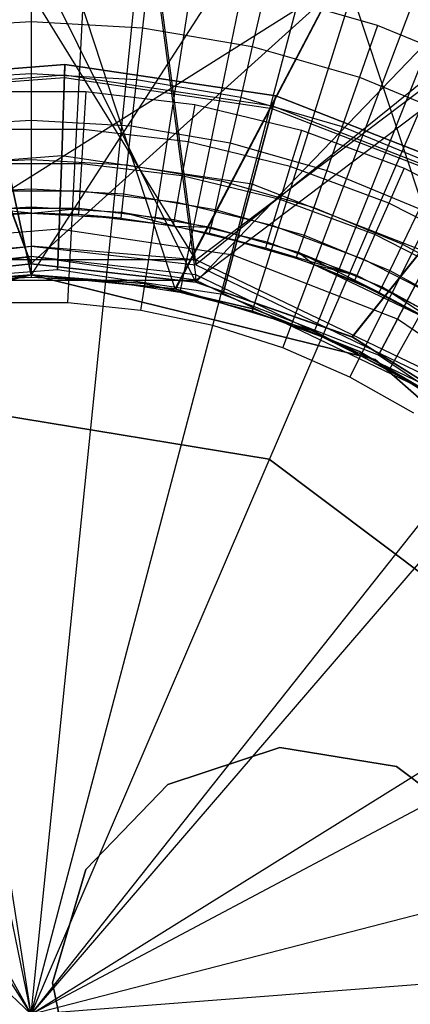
# Model space of a CAD drawing. Extents: x 0.1 to 16.1, y -7 to 7.
# Tile 68 of 108: x 8.075 to 8.234, y 0.004 to 0.403. Entities that reach past the tile are written whole.
import ezdxf

# ---------------------------------------------------------------- set-up
doc = ezdxf.new("R2010")
doc.units = 0
doc.header["$LTSCALE"] = 2.54
doc.layers.get('0').update_dxf_attribs({"color": 13, "linetype": 'CONTINUOUS'})

# ---------------------------------------------------------------- blocks, each defined once
blk = doc.blocks.new('DROPS_WOOD_C_PM_STL')
at = {"color": 0}
for p, q in [((8.14676, 0.3061, 29.36695), (7.83364, 0.81362, 29.37073)), ((8.14676, 0.3061, 29.36695), (7.83364, 0.81362, 29.37073)), ((8.08, 0.81156, 33.36694), (8.14676, 0.30404, 33.36723)), ((8.08, 0.81156, 33.36694), (8.14676, 0.30404, 33.36723)), ((8.08, 0.81156, 33.36694), (8.08, 0.31156, 33.36668)), ((8.08, 0.81156, 33.36694), (8.08, 0.31156, 33.36668)), ((8.14676, 0.3061, 29.36695), (8.81815, 0.81361, 29.40106)), ((8.14676, 0.3061, 29.36695), (8.81815, 0.81361, 29.40106)), ((8.77459, 0.81153, 33.4277), (8.14676, 0.30404, 33.36723)), ((8.77459, 0.81153, 33.4277), (8.14676, 0.30404, 33.36723)), ((8.08, 0.80744, 41.36693), (8.08, 0.30744, 41.36668)), ((8.26705, 0.24199, 41.36227), (8.08, 0.80744, 41.36693)), ((8.26705, 0.24199, 41.36227), (8.08, 0.80744, 41.36693)), ((8.14676, 0.29992, 41.36612), (8.08, 0.80744, 41.36693)), ((8.14676, 0.29992, 41.36612), (8.08, 0.80744, 41.36693)), ((8.08, 0.80744, 41.36693), (8.08, 0.30744, 41.36668)), ((8.14676, 0.29693, 16.35158), (7.89523, 0.80445, 16.35405)), ((8.14676, 0.29693, 16.35158), (7.89523, 0.80445, 16.35405)), ((8.0801, 0.30445, 16.35121), (7.89523, 0.80445, 16.35405)), ((8.0801, 0.30445, 16.35121), (7.89523, 0.80445, 16.35405)), ((8.0799, 0.30445, 28.35121), (7.89523, 0.80445, 28.34836)), ((8.0799, 0.30445, 28.35121), (7.89523, 0.80445, 28.34836)), ((8.01324, 0.29786, 45.36639), (8.81815, 0.8054, 45.33281)), ((8.01324, 0.29786, 45.36639), (8.81815, 0.8054, 45.33281)), ((8.0799, 0.30445, 28.35121), (8.63361, 0.80445, 28.32561)), ((8.0799, 0.30445, 28.35121), (8.63361, 0.80445, 28.32561)), ((8.14676, 0.29786, 45.36639), (8.81815, 0.8054, 45.33281)), ((8.14676, 0.29786, 45.36639), (8.81815, 0.8054, 45.33281)), ((8.14676, 0.29693, 16.35158), (8.63361, 0.80445, 16.3768)), ((8.14676, 0.29693, 16.35158), (8.63361, 0.80445, 16.3768)), ((8.14676, 0.29693, 28.35084), (8.63361, 0.80445, 28.32561)), ((8.14676, 0.29693, 28.35084), (8.63361, 0.80445, 28.32561)), ((8.21007, 0.27479, 16.35262), (8.63361, 0.80445, 16.3768)), ((8.21007, 0.27479, 16.35262), (8.63361, 0.80445, 16.3768)), ((8.21016, 0.27475, 28.3498), (8.63361, 0.80445, 28.32561)), ((8.21016, 0.27475, 28.3498), (8.63361, 0.80445, 28.32561)), ((8.13844, 0.29425, 33.8774), (7.97222, 0.8, 33.87857)), ((8.13844, 0.29425, 33.8774), (7.97222, 0.8, 33.87857)), ((8.08, 0.3, 33.87691), (7.97222, 0.8, 33.87857)), ((8.08, 0.3, 33.87691), (7.97222, 0.8, 33.87857)), ((7.97222, 0.8, 40.87525), (8.08, 0.3, 40.87691)), ((7.97222, 0.8, 40.87525), (8.08, 0.3, 40.87691)), ((8.40294, 0.8, 40.86198), (8.08, 0.3, 40.87691)), ((8.40294, 0.8, 40.86198), (8.08, 0.3, 40.87691)), ((8.13844, 0.29425, 33.8774), (8.40294, 0.8, 33.89184)), ((8.13844, 0.29425, 33.8774), (8.40294, 0.8, 33.89184)), ((8.1387, 0.2942, 40.87642), (8.40294, 0.8, 40.86198)), ((8.1387, 0.2942, 40.87642), (8.40294, 0.8, 40.86198)), ((8.1948, 0.27716, 33.87879), (8.40294, 0.8, 33.89184)), ((8.1948, 0.27716, 33.87879), (8.40294, 0.8, 33.89184)), ((8.1948, 0.27716, 40.87502), (8.40294, 0.8, 40.86198)), ((8.1948, 0.27716, 40.87502), (8.40294, 0.8, 40.86198)), ((8.08, 0.59632, 2.22278), (8.08, 0.29906, 2.19005)), ((8.08, 0.59632, 2.22278), (8.08, 0.29906, 2.19005)), ((8.14033, 0.59326, 2.22278), (8.11025, 0.29752, 2.19005)), ((8.14033, 0.59326, 2.22278), (8.11025, 0.29752, 2.19005)), ((8.20004, 0.58411, 2.22278), (8.1402, 0.29293, 2.19005)), ((8.20004, 0.58411, 2.22278), (8.1402, 0.29293, 2.19005)), ((8.09488, 0.28858, 2.28963), (8.10966, 0.57547, 2.32083)), ((8.09488, 0.28858, 2.28963), (8.10966, 0.57547, 2.32083)), ((8.12447, 0.28552, 2.28963), (8.16868, 0.56937, 2.32083)), ((8.12447, 0.28552, 2.28963), (8.16868, 0.56937, 2.32083)), ((8.25852, 0.56897, 2.22278), (8.16953, 0.28534, 2.19005)), ((8.25852, 0.56897, 2.22278), (8.16953, 0.28534, 2.19005)), ((8.15359, 0.27943, 2.28963), (8.22675, 0.55724, 2.32083)), ((8.15359, 0.27943, 2.28963), (8.22675, 0.55724, 2.32083)), ((8.31516, 0.54799, 2.22278), (8.19793, 0.27482, 2.19005)), ((8.31516, 0.54799, 2.22278), (8.19793, 0.27482, 2.19005)), ((8.18193, 0.27039, 2.28963), (8.28327, 0.53919, 2.32083)), ((8.18193, 0.27039, 2.28963), (8.28327, 0.53919, 2.32083)), ((8.3694, 0.52139, 2.22278), (8.22513, 0.26148, 2.19005)), ((8.3694, 0.52139, 2.22278), (8.22513, 0.26148, 2.19005)), ((8.20919, 0.25847, 2.28963), (8.33763, 0.51544, 2.32083)), ((8.20919, 0.25847, 2.28963), (8.33763, 0.51544, 2.32083)), ((8.08, 0.425, 14.93972), (8.08, 0.40275, 14.94223)), ((8.08, 0.425, 14.93972), (8.08, 0.40275, 14.94223)), ((8.12758, 0.42233, 14.93972), (8.12509, 0.40022, 14.94223)), ((8.12758, 0.42233, 14.93972), (8.12509, 0.40022, 14.94223)), ((8.17457, 0.41434, 14.93972), (8.16962, 0.39265, 14.94223)), ((8.17457, 0.41434, 14.93972), (8.16962, 0.39265, 14.94223)), ((8.22037, 0.40115, 14.93972), (8.17457, 0.41434, 14.93972)), ((8.22037, 0.40115, 14.93972), (8.17457, 0.41434, 14.93972)), ((8.03491, 0.40022, 14.94223), (8.08, 0.40275, 14.94223)), ((8.03491, 0.40022, 14.94223), (8.08, 0.40275, 14.94223)), ((8.08, 0.40275, 14.94223), (8.08, 0.38161, 14.94963)), ((8.08, 0.40275, 14.94223), (8.12509, 0.40022, 14.94223)), ((8.08, 0.40275, 14.94223), (8.08, 0.38161, 14.94963)), ((8.08, 0.40275, 14.94223), (8.12509, 0.40022, 14.94223)), ((8.12509, 0.40022, 14.94223), (8.12273, 0.37921, 14.94963)), ((8.12509, 0.40022, 14.94223), (8.12273, 0.37921, 14.94963)), ((8.12509, 0.40022, 14.94223), (8.16962, 0.39265, 14.94223)), ((8.12509, 0.40022, 14.94223), (8.16962, 0.39265, 14.94223)), ((8.22037, 0.40115, 14.93972), (8.21302, 0.38015, 14.94223)), ((8.22037, 0.40115, 14.93972), (8.21302, 0.38015, 14.94223)), ((8.2644, 0.38291, 14.93972), (8.22037, 0.40115, 14.93972)), ((8.2644, 0.38291, 14.93972), (8.22037, 0.40115, 14.93972)), ((8.16962, 0.39265, 14.94223), (8.16492, 0.37204, 14.94963)), ((8.16962, 0.39265, 14.94223), (8.16492, 0.37204, 14.94963)), ((8.16962, 0.39265, 14.94223), (8.21302, 0.38015, 14.94223)), ((8.16962, 0.39265, 14.94223), (8.21302, 0.38015, 14.94223)), ((8.00765, 0.37865, 213.38308), (8.09372, 0.38526, 213.38308)), ((8.09372, 0.38526, 213.30308), (8.00765, 0.37865, 213.30308)), ((8.00765, 0.37865, 213.47407), (8.09372, 0.38526, 213.47407)), ((8.09372, 0.38526, 213.30308), (8.00765, 0.37865, 213.30308)), ((8.00765, 0.37865, 213.47407), (8.09372, 0.38526, 213.47407)), ((8.09372, 0.38526, 213.39407), (8.00765, 0.37865, 213.39407)), ((8.09372, 0.38526, 213.39407), (8.00765, 0.37865, 213.39407)), ((8.00765, 0.37865, 213.38308), (8.09372, 0.38526, 213.38308)), ((8.0924, 0.34818, 213.31155), (8.09372, 0.38526, 213.30308)), ((8.0924, 0.34818, 213.31155), (8.09372, 0.38526, 213.30308)), ((8.09372, 0.38526, 213.47407), (8.0924, 0.34818, 213.4656)), ((8.09372, 0.38526, 213.47407), (8.0924, 0.34818, 213.4656)), ((8.09372, 0.38526, 213.38308), (8.09353, 0.3799, 213.38735)), ((8.09372, 0.38526, 213.38308), (8.09353, 0.3799, 213.38735)), ((8.09357, 0.38096, 213.39202), (8.09372, 0.38526, 213.39407)), ((8.09357, 0.38096, 213.39202), (8.09372, 0.38526, 213.39407)), ((8.09372, 0.38526, 213.38308), (8.17911, 0.37254, 213.38308)), ((8.17911, 0.37254, 213.30308), (8.09372, 0.38526, 213.30308)), ((8.09372, 0.38526, 213.47407), (8.17911, 0.37254, 213.47407)), ((8.17911, 0.37254, 213.30308), (8.09372, 0.38526, 213.30308)), ((8.09372, 0.38526, 213.47407), (8.17911, 0.37254, 213.47407)), ((8.17911, 0.37254, 213.39407), (8.09372, 0.38526, 213.39407)), ((8.17911, 0.37254, 213.39407), (8.09372, 0.38526, 213.39407)), ((8.09372, 0.38526, 213.38308), (8.17911, 0.37254, 213.38308)), ((8.09357, 0.38096, 213.39202), (8.00846, 0.37443, 213.39202)), ((8.09357, 0.38096, 213.39202), (8.00846, 0.37443, 213.39202)), ((8.09353, 0.3799, 213.38735), (8.00866, 0.37338, 213.38735)), ((8.09353, 0.3799, 213.38735), (8.00866, 0.37338, 213.38735)), ((8.03727, 0.37921, 14.94963), (8.08, 0.38161, 14.94963)), ((8.03727, 0.37921, 14.94963), (8.08, 0.38161, 14.94963)), ((8.08, 0.38161, 14.94963), (8.08, 0.36265, 14.96154)), ((8.08, 0.38161, 14.94963), (8.12273, 0.37921, 14.94963)), ((8.08, 0.38161, 14.94963), (8.08, 0.36265, 14.96154)), ((8.08, 0.38161, 14.94963), (8.12273, 0.37921, 14.94963)), ((8.09353, 0.3799, 213.38735), (8.09357, 0.38096, 213.39202)), ((8.09353, 0.3799, 213.38735), (8.09357, 0.38096, 213.39202)), ((8.17773, 0.36736, 213.38735), (8.09353, 0.3799, 213.38735)), ((8.17773, 0.36736, 213.38735), (8.09353, 0.3799, 213.38735)), ((8.178, 0.36839, 213.39202), (8.09357, 0.38096, 213.39202)), ((8.178, 0.36839, 213.39202), (8.09357, 0.38096, 213.39202)), ((8.21302, 0.38015, 14.94223), (8.20604, 0.3602, 14.94963)), ((8.21302, 0.38015, 14.94223), (8.20604, 0.3602, 14.94963)), ((8.21302, 0.38015, 14.94223), (8.25475, 0.36286, 14.94223)), ((8.21302, 0.38015, 14.94223), (8.25475, 0.36286, 14.94223)), ((8.12273, 0.37921, 14.94963), (8.1206, 0.36037, 14.96154)), ((8.12273, 0.37921, 14.94963), (8.1206, 0.36037, 14.96154)), ((8.12273, 0.37921, 14.94963), (8.16492, 0.37204, 14.94963)), ((8.12273, 0.37921, 14.94963), (8.16492, 0.37204, 14.94963)), ((8.05778, 0.37434, 16.33972), (8.10221, 0.37434, 16.33972)), ((8.05778, 0.37434, 16.33972), (8.10221, 0.37434, 16.33972)), ((8.10221, 0.37434, 16.33972), (8.1013, 0.35892, 16.33728)), ((8.10221, 0.37434, 16.33972), (8.1013, 0.35892, 16.33728)), ((8.10221, 0.37434, 16.33972), (8.14633, 0.36909, 16.33972)), ((8.10221, 0.37434, 16.33972), (8.14633, 0.36909, 16.33972)), ((8.16492, 0.37204, 14.94963), (8.1607, 0.35356, 14.96154)), ((8.16492, 0.37204, 14.94963), (8.1607, 0.35356, 14.96154)), ((8.16492, 0.37204, 14.94963), (8.20604, 0.3602, 14.94963)), ((8.16492, 0.37204, 14.94963), (8.20604, 0.3602, 14.94963)), ((8.16957, 0.33669, 213.31155), (8.17911, 0.37254, 213.30308)), ((8.16957, 0.33669, 213.31155), (8.17911, 0.37254, 213.30308)), ((8.17911, 0.37254, 213.47407), (8.16957, 0.33669, 213.4656)), ((8.17911, 0.37254, 213.47407), (8.16957, 0.33669, 213.4656)), ((8.17911, 0.37254, 213.38308), (8.17773, 0.36736, 213.38735)), ((8.17911, 0.37254, 213.38308), (8.17773, 0.36736, 213.38735)), ((8.178, 0.36839, 213.39202), (8.17911, 0.37254, 213.39407)), ((8.178, 0.36839, 213.39202), (8.17911, 0.37254, 213.39407)), ((8.17911, 0.37254, 213.38308), (8.25952, 0.34115, 213.38308)), ((8.25952, 0.34115, 213.30308), (8.17911, 0.37254, 213.30308)), ((8.17911, 0.37254, 213.47407), (8.25952, 0.34115, 213.47407)), ((8.25952, 0.34115, 213.30308), (8.17911, 0.37254, 213.30308)), ((8.17911, 0.37254, 213.47407), (8.25952, 0.34115, 213.47407)), ((8.25952, 0.34115, 213.39407), (8.17911, 0.37254, 213.39407)), ((8.25952, 0.34115, 213.39407), (8.17911, 0.37254, 213.39407)), ((8.17911, 0.37254, 213.38308), (8.25952, 0.34115, 213.38308)), ((8.14633, 0.36909, 16.33972), (8.1436, 0.35388, 16.33728)), ((8.14633, 0.36909, 16.33972), (8.1436, 0.35388, 16.33728)), ((8.14633, 0.36909, 16.33972), (8.18952, 0.35865, 16.33972)), ((8.14633, 0.36909, 16.33972), (8.18952, 0.35865, 16.33972)), ((8.17773, 0.36736, 213.38735), (8.178, 0.36839, 213.39202)), ((8.17773, 0.36736, 213.38735), (8.178, 0.36839, 213.39202)), ((8.25752, 0.33734, 213.39202), (8.178, 0.36839, 213.39202)), ((8.25752, 0.33734, 213.39202), (8.178, 0.36839, 213.39202)), ((8.25702, 0.3364, 213.38735), (8.17773, 0.36736, 213.38735)), ((8.25702, 0.3364, 213.38735), (8.17773, 0.36736, 213.38735)), ((8.0394, 0.36037, 14.96154), (8.08, 0.36265, 14.96154)), ((8.0394, 0.36037, 14.96154), (8.08, 0.36265, 14.96154)), ((8.08, 0.36265, 14.96154), (8.08, 0.34682, 14.97738)), ((8.08, 0.36265, 14.96154), (8.1206, 0.36037, 14.96154)), ((8.08, 0.36265, 14.96154), (8.08, 0.34682, 14.97738)), ((8.08, 0.36265, 14.96154), (8.1206, 0.36037, 14.96154)), ((8.1206, 0.36037, 14.96154), (8.11883, 0.34464, 14.97738)), ((8.1206, 0.36037, 14.96154), (8.11883, 0.34464, 14.97738)), ((8.1206, 0.36037, 14.96154), (8.1607, 0.35356, 14.96154)), ((8.1206, 0.36037, 14.96154), (8.1607, 0.35356, 14.96154)), ((8.20604, 0.3602, 14.94963), (8.19978, 0.3423, 14.96154)), ((8.20604, 0.3602, 14.94963), (8.19978, 0.3423, 14.96154)), ((8.20604, 0.3602, 14.94963), (8.24557, 0.34382, 14.94963)), ((8.20604, 0.3602, 14.94963), (8.24557, 0.34382, 14.94963)), ((8.1013, 0.35892, 16.33728), (8.0587, 0.35892, 16.33728)), ((8.1013, 0.35892, 16.33728), (8.0587, 0.35892, 16.33728)), ((8.1013, 0.35892, 16.33728), (8.10047, 0.345, 16.33018)), ((8.1013, 0.35892, 16.33728), (8.10047, 0.345, 16.33018)), ((8.1436, 0.35388, 16.33728), (8.1013, 0.35892, 16.33728)), ((8.1436, 0.35388, 16.33728), (8.1013, 0.35892, 16.33728)), ((8.18952, 0.35865, 16.33972), (8.18501, 0.34387, 16.33728)), ((8.18952, 0.35865, 16.33972), (8.18501, 0.34387, 16.33728)), ((8.18952, 0.35865, 16.33972), (8.23117, 0.34318, 16.33972)), ((8.18952, 0.35865, 16.33972), (8.23117, 0.34318, 16.33972)), ((8.1436, 0.35388, 16.33728), (8.14113, 0.34016, 16.33018)), ((8.1436, 0.35388, 16.33728), (8.14113, 0.34016, 16.33018)), ((8.18501, 0.34387, 16.33728), (8.1436, 0.35388, 16.33728)), ((8.18501, 0.34387, 16.33728), (8.1436, 0.35388, 16.33728)), ((8.1607, 0.35356, 14.96154), (8.15717, 0.33812, 14.97738)), ((8.1607, 0.35356, 14.96154), (8.15717, 0.33812, 14.97738)), ((8.1607, 0.35356, 14.96154), (8.19978, 0.3423, 14.96154)), ((8.1607, 0.35356, 14.96154), (8.19978, 0.3423, 14.96154)), ((8.0924, 0.34818, 213.31155), (8.01461, 0.34221, 213.31155)), ((8.0924, 0.34818, 213.31155), (8.01461, 0.34221, 213.31155)), ((8.0924, 0.34818, 213.4656), (8.01461, 0.34221, 213.4656)), ((8.0924, 0.34818, 213.4656), (8.01461, 0.34221, 213.4656)), ((8.09134, 0.31845, 213.33528), (8.0924, 0.34818, 213.31155)), ((8.09134, 0.31845, 213.33528), (8.0924, 0.34818, 213.31155)), ((8.0924, 0.34818, 213.4656), (8.09134, 0.31845, 213.44189)), ((8.0924, 0.34818, 213.4656), (8.09134, 0.31845, 213.44189)), ((8.16957, 0.33669, 213.31155), (8.0924, 0.34818, 213.31155)), ((8.16957, 0.33669, 213.31155), (8.0924, 0.34818, 213.31155)), ((8.16957, 0.33669, 213.4656), (8.0924, 0.34818, 213.4656)), ((8.16957, 0.33669, 213.4656), (8.0924, 0.34818, 213.4656)), ((8.04117, 0.34464, 14.97738), (8.08, 0.34682, 14.97738)), ((8.04117, 0.34464, 14.97738), (8.08, 0.34682, 14.97738)), ((8.10047, 0.345, 16.33018), (8.05953, 0.345, 16.33018)), ((8.10047, 0.345, 16.33018), (8.05953, 0.345, 16.33018)), ((8.08, 0.34682, 14.97738), (8.08, 0.3349, 14.99634)), ((8.08, 0.34682, 14.97738), (8.11883, 0.34464, 14.97738)), ((8.08, 0.34682, 14.97738), (8.08, 0.3349, 14.99634)), ((8.08, 0.34682, 14.97738), (8.11883, 0.34464, 14.97738)), ((8.10047, 0.345, 16.33018), (8.09982, 0.33396, 16.31911)), ((8.10047, 0.345, 16.33018), (8.09982, 0.33396, 16.31911)), ((8.14113, 0.34016, 16.33018), (8.10047, 0.345, 16.33018)), ((8.14113, 0.34016, 16.33018), (8.10047, 0.345, 16.33018)), ((8.11883, 0.34464, 14.97738), (8.1175, 0.3328, 14.99634)), ((8.11883, 0.34464, 14.97738), (8.1175, 0.3328, 14.99634)), ((8.11883, 0.34464, 14.97738), (8.15717, 0.33812, 14.97738)), ((8.11883, 0.34464, 14.97738), (8.15717, 0.33812, 14.97738)), ((8.18501, 0.34387, 16.33728), (8.18094, 0.33054, 16.33018)), ((8.18501, 0.34387, 16.33728), (8.18094, 0.33054, 16.33018)), ((8.22494, 0.32904, 16.33728), (8.18501, 0.34387, 16.33728)), ((8.22494, 0.32904, 16.33728), (8.18501, 0.34387, 16.33728)), ((8.14113, 0.34016, 16.33018), (8.13918, 0.32927, 16.31911)), ((8.14113, 0.34016, 16.33018), (8.13918, 0.32927, 16.31911)), ((8.18094, 0.33054, 16.33018), (8.14113, 0.34016, 16.33018)), ((8.18094, 0.33054, 16.33018), (8.14113, 0.34016, 16.33018)), ((8.19978, 0.3423, 14.96154), (8.19455, 0.32735, 14.97738)), ((8.19978, 0.3423, 14.96154), (8.19455, 0.32735, 14.97738)), ((8.19978, 0.3423, 14.96154), (8.23735, 0.32674, 14.96154)), ((8.19978, 0.3423, 14.96154), (8.23735, 0.32674, 14.96154)), ((8.23117, 0.34318, 16.33972), (8.22494, 0.32904, 16.33728)), ((8.23117, 0.34318, 16.33972), (8.22494, 0.32904, 16.33728)), ((8.23117, 0.34318, 16.33972), (8.2707, 0.32289, 16.33972)), ((8.23117, 0.34318, 16.33972), (8.2707, 0.32289, 16.33972)), ((8.15717, 0.33812, 14.97738), (8.15452, 0.32651, 14.99634)), ((8.15717, 0.33812, 14.97738), (8.15452, 0.32651, 14.99634)), ((8.15717, 0.33812, 14.97738), (8.19455, 0.32735, 14.97738)), ((8.15717, 0.33812, 14.97738), (8.19455, 0.32735, 14.97738)), ((8.16192, 0.30794, 213.33528), (8.16957, 0.33669, 213.31155)), ((8.16192, 0.30794, 213.33528), (8.16957, 0.33669, 213.31155)), ((8.16957, 0.33669, 213.4656), (8.16192, 0.30794, 213.44189)), ((8.16957, 0.33669, 213.4656), (8.16192, 0.30794, 213.44189)), ((8.24224, 0.30832, 213.31155), (8.16957, 0.33669, 213.31155)), ((8.24224, 0.30832, 213.31155), (8.16957, 0.33669, 213.31155)), ((8.24224, 0.30832, 213.4656), (8.16957, 0.33669, 213.4656)), ((8.24224, 0.30832, 213.4656), (8.16957, 0.33669, 213.4656)), ((8.0425, 0.3328, 14.99634), (8.08, 0.3349, 14.99634)), ((8.0425, 0.3328, 14.99634), (8.08, 0.3349, 14.99634)), ((8.09982, 0.33396, 16.31911), (8.06018, 0.33396, 16.31911)), ((8.09982, 0.33396, 16.31911), (8.06018, 0.33396, 16.31911)), ((8.08, 0.3349, 14.99634), (8.08, 0.32751, 15.01747)), ((8.08, 0.3349, 14.99634), (8.1175, 0.3328, 14.99634)), ((8.08, 0.3349, 14.99634), (8.08, 0.32751, 15.01747)), ((8.08, 0.3349, 14.99634), (8.1175, 0.3328, 14.99634)), ((8.09982, 0.33396, 16.31911), (8.0994, 0.32687, 16.30518)), ((8.09982, 0.33396, 16.31911), (8.0994, 0.32687, 16.30518)), ((8.13918, 0.32927, 16.31911), (8.09982, 0.33396, 16.31911)), ((8.13918, 0.32927, 16.31911), (8.09982, 0.33396, 16.31911)), ((8.1175, 0.3328, 14.99634), (8.11667, 0.32545, 15.01747)), ((8.1175, 0.3328, 14.99634), (8.11667, 0.32545, 15.01747)), ((8.1175, 0.3328, 14.99634), (8.15452, 0.32651, 14.99634)), ((8.1175, 0.3328, 14.99634), (8.15452, 0.32651, 14.99634)), ((8.13918, 0.32927, 16.31911), (8.13792, 0.32228, 16.30518)), ((8.13918, 0.32927, 16.31911), (8.13792, 0.32228, 16.30518)), ((8.17771, 0.31996, 16.31911), (8.13918, 0.32927, 16.31911)), ((8.17771, 0.31996, 16.31911), (8.13918, 0.32927, 16.31911)), ((8.18094, 0.33054, 16.33018), (8.17771, 0.31996, 16.31911)), ((8.18094, 0.33054, 16.33018), (8.17771, 0.31996, 16.31911)), ((8.21932, 0.31628, 16.33018), (8.18094, 0.33054, 16.33018)), ((8.21932, 0.31628, 16.33018), (8.18094, 0.33054, 16.33018)), ((8.22494, 0.32904, 16.33728), (8.21932, 0.31628, 16.33018)), ((8.22494, 0.32904, 16.33728), (8.21932, 0.31628, 16.33018)), ((8.26284, 0.30959, 16.33728), (8.22494, 0.32904, 16.33728)), ((8.26284, 0.30959, 16.33728), (8.22494, 0.32904, 16.33728)), ((8.04333, 0.32545, 15.01747), (8.08, 0.32751, 15.01747)), ((8.04333, 0.32545, 15.01747), (8.08, 0.32751, 15.01747)), ((8.04361, 0.32296, 15.03972), (8.08, 0.325, 16.28972)), ((8.04361, 0.32296, 15.03972), (8.08, 0.325, 16.28972)), ((8.04361, 0.32296, 15.03972), (8.08, 0.325, 15.03972)), ((8.04361, 0.32296, 15.03972), (8.08, 0.325, 15.03972)), ((8.08, 0.325, 16.28972), (8.0606, 0.32687, 16.30518)), ((8.08, 0.325, 16.28972), (8.0606, 0.32687, 16.30518)), ((8.0994, 0.32687, 16.30518), (8.0606, 0.32687, 16.30518)), ((8.0994, 0.32687, 16.30518), (8.0606, 0.32687, 16.30518)), ((8.08, 0.325, 16.28972), (8.06075, 0.32443, 16.28972)), ((8.08, 0.325, 16.28972), (8.06075, 0.32443, 16.28972)), ((8.08, 0.32751, 15.01747), (8.08, 0.325, 15.03972)), ((8.08, 0.32751, 15.01747), (8.11667, 0.32545, 15.01747)), ((8.08, 0.32751, 15.01747), (8.08, 0.325, 15.03972)), ((8.08, 0.32751, 15.01747), (8.11667, 0.32545, 15.01747)), ((8.08, 0.325, 16.28972), (8.0994, 0.32687, 16.30518)), ((8.08, 0.325, 16.28972), (8.0994, 0.32687, 16.30518)), ((8.08, 0.325, 15.03972), (8.08, 0.325, 16.28972)), ((8.08, 0.325, 15.03972), (8.08, 0.325, 16.28972)), ((8.08, 0.325, 15.03972), (8.09925, 0.32443, 16.28972)), ((8.09925, 0.32443, 16.28972), (8.08, 0.325, 16.28972)), ((8.08, 0.325, 15.03972), (8.09925, 0.32443, 16.28972)), ((8.08, 0.325, 15.03972), (8.11639, 0.32296, 15.03972)), ((8.08, 0.325, 15.03972), (8.11639, 0.32296, 15.03972)), ((8.09925, 0.32443, 16.28972), (8.08, 0.325, 16.28972)), ((8.0994, 0.32687, 16.30518), (8.09925, 0.32443, 16.28972)), ((8.0994, 0.32687, 16.30518), (8.09925, 0.32443, 16.28972)), ((8.11639, 0.32296, 15.03972), (8.09925, 0.32443, 16.28972)), ((8.11639, 0.32296, 15.03972), (8.09925, 0.32443, 16.28972)), ((8.13749, 0.31987, 16.28972), (8.09925, 0.32443, 16.28972)), ((8.13749, 0.31987, 16.28972), (8.09925, 0.32443, 16.28972)), ((8.13792, 0.32228, 16.30518), (8.0994, 0.32687, 16.30518)), ((8.13792, 0.32228, 16.30518), (8.0994, 0.32687, 16.30518)), ((8.11667, 0.32545, 15.01747), (8.11639, 0.32296, 15.03972)), ((8.11667, 0.32545, 15.01747), (8.11639, 0.32296, 15.03972)), ((8.13803, 0.31978, 15.03972), (8.11667, 0.32545, 15.01747)), ((8.11667, 0.32545, 15.01747), (8.15288, 0.3193, 15.01747)), ((8.13803, 0.31978, 15.03972), (8.11667, 0.32545, 15.01747)), ((8.11667, 0.32545, 15.01747), (8.15288, 0.3193, 15.01747)), ((8.15452, 0.32651, 14.99634), (8.15288, 0.3193, 15.01747)), ((8.15452, 0.32651, 14.99634), (8.15288, 0.3193, 15.01747)), ((8.15452, 0.32651, 14.99634), (8.19061, 0.31611, 14.99634)), ((8.15452, 0.32651, 14.99634), (8.19061, 0.31611, 14.99634)), ((8.19455, 0.32735, 14.97738), (8.19061, 0.31611, 14.99634)), ((8.19455, 0.32735, 14.97738), (8.19061, 0.31611, 14.99634)), ((8.19455, 0.32735, 14.97738), (8.23048, 0.31247, 14.97738)), ((8.19455, 0.32735, 14.97738), (8.23048, 0.31247, 14.97738)), ((8.23735, 0.32674, 14.96154), (8.23048, 0.31247, 14.97738)), ((8.23735, 0.32674, 14.96154), (8.23048, 0.31247, 14.97738)), ((8.11639, 0.32296, 15.03972), (8.13749, 0.31987, 16.28972)), ((8.11639, 0.32296, 15.03972), (8.13749, 0.31987, 16.28972)), ((8.11639, 0.32296, 15.03972), (8.13803, 0.31978, 15.03972)), ((8.11639, 0.32296, 15.03972), (8.13803, 0.31978, 15.03972)), ((8.13792, 0.32228, 16.30518), (8.13749, 0.31987, 16.28972)), ((8.13792, 0.32228, 16.30518), (8.13749, 0.31987, 16.28972)), ((8.13749, 0.31987, 16.28972), (8.15232, 0.31685, 15.03972)), ((8.17492, 0.31083, 16.28972), (8.13749, 0.31987, 16.28972)), ((8.13803, 0.31978, 15.03972), (8.13749, 0.31987, 16.28972)), ((8.13803, 0.31978, 15.03972), (8.13749, 0.31987, 16.28972)), ((8.13749, 0.31987, 16.28972), (8.15232, 0.31685, 15.03972)), ((8.17492, 0.31083, 16.28972), (8.13749, 0.31987, 16.28972)), ((8.17563, 0.31317, 16.30518), (8.13792, 0.32228, 16.30518)), ((8.17563, 0.31317, 16.30518), (8.13792, 0.32228, 16.30518)), ((8.13803, 0.31978, 15.03972), (8.15232, 0.31685, 15.03972)), ((8.13803, 0.31978, 15.03972), (8.15232, 0.31685, 15.03972)), ((8.13803, 0.31978, 15.03972), (8.15288, 0.3193, 15.01747)), ((8.13803, 0.31978, 15.03972), (8.15288, 0.3193, 15.01747)), ((8.17771, 0.31996, 16.31911), (8.17563, 0.31317, 16.30518)), ((8.17771, 0.31996, 16.31911), (8.17563, 0.31317, 16.30518)), ((8.21486, 0.30616, 16.31911), (8.17771, 0.31996, 16.31911)), ((8.21486, 0.30616, 16.31911), (8.17771, 0.31996, 16.31911)), ((8.09134, 0.31845, 213.33528), (8.0202, 0.31299, 213.33528)), ((8.09134, 0.31845, 213.33528), (8.0202, 0.31299, 213.33528)), ((8.09134, 0.31845, 213.44189), (8.0202, 0.31299, 213.44189)), ((8.09134, 0.31845, 213.44189), (8.0202, 0.31299, 213.44189)), ((8.09075, 0.30195, 213.36956), (8.09134, 0.31845, 213.33528)), ((8.09075, 0.30195, 213.36956), (8.09134, 0.31845, 213.33528)), ((8.09134, 0.31845, 213.44189), (8.09075, 0.30195, 213.40759)), ((8.09134, 0.31845, 213.44189), (8.09075, 0.30195, 213.40759)), ((8.16192, 0.30794, 213.33528), (8.09134, 0.31845, 213.33528)), ((8.16192, 0.30794, 213.33528), (8.09134, 0.31845, 213.33528)), ((8.16192, 0.30794, 213.44189), (8.09134, 0.31845, 213.44189)), ((8.16192, 0.30794, 213.44189), (8.09134, 0.31845, 213.44189)), ((8.15232, 0.31685, 15.03972), (8.15288, 0.3193, 15.01747)), ((8.15232, 0.31685, 15.03972), (8.15288, 0.3193, 15.01747)), ((8.15232, 0.31685, 15.03972), (8.17492, 0.31083, 16.28972)), ((8.15232, 0.31685, 15.03972), (8.17492, 0.31083, 16.28972)), ((8.15232, 0.31685, 15.03972), (8.18734, 0.30676, 15.03972)), ((8.15232, 0.31685, 15.03972), (8.18734, 0.30676, 15.03972)), ((8.15288, 0.3193, 15.01747), (8.18817, 0.30913, 15.01747)), ((8.15288, 0.3193, 15.01747), (8.18817, 0.30913, 15.01747)), ((8.19061, 0.31611, 14.99634), (8.18817, 0.30913, 15.01747)), ((8.19061, 0.31611, 14.99634), (8.18817, 0.30913, 15.01747)), ((8.19061, 0.31611, 14.99634), (8.22531, 0.30174, 14.99634)), ((8.19061, 0.31611, 14.99634), (8.22531, 0.30174, 14.99634)), ((8.21932, 0.31628, 16.33018), (8.21486, 0.30616, 16.31911)), ((8.21932, 0.31628, 16.33018), (8.21486, 0.30616, 16.31911)), ((8.25575, 0.29759, 16.33018), (8.21932, 0.31628, 16.33018)), ((8.25575, 0.29759, 16.33018), (8.21932, 0.31628, 16.33018)), ((8.01324, 0.30404, 33.36723), (8.08, 0.31156, 33.36668)), ((8.01324, 0.3061, 29.36695), (8.08, 0.31156, 33.36668)), ((8.01324, 0.30404, 33.36723), (8.08, 0.31156, 33.36668)), ((8.01324, 0.3061, 29.36695), (8.08, 0.31156, 33.36668)), ((8.08, 0.31156, 33.36668), (8.14676, 0.30404, 33.36723)), ((8.14676, 0.3061, 29.36695), (8.08, 0.31156, 33.36668)), ((8.14676, 0.3061, 29.36695), (8.08, 0.31156, 33.36668)), ((8.08, 0.31156, 33.36668), (8.14676, 0.30404, 33.36723)), ((8.17563, 0.31317, 16.30518), (8.17492, 0.31083, 16.28972)), ((8.17563, 0.31317, 16.30518), (8.17492, 0.31083, 16.28972)), ((8.212, 0.29966, 16.30518), (8.17563, 0.31317, 16.30518)), ((8.212, 0.29966, 16.30518), (8.17563, 0.31317, 16.30518)), ((8.23048, 0.31247, 14.97738), (8.22531, 0.30174, 14.99634)), ((8.23048, 0.31247, 14.97738), (8.22531, 0.30174, 14.99634)), ((8.23048, 0.31247, 14.97738), (8.26452, 0.29366, 14.97738)), ((8.23048, 0.31247, 14.97738), (8.26452, 0.29366, 14.97738)), ((8.15768, 0.29199, 213.36956), (8.16192, 0.30794, 213.33528)), ((8.15768, 0.29199, 213.36956), (8.16192, 0.30794, 213.33528)), ((8.16192, 0.30794, 213.44189), (8.15768, 0.29199, 213.40759)), ((8.16192, 0.30794, 213.44189), (8.15768, 0.29199, 213.40759)), ((8.22839, 0.28199, 213.33528), (8.16192, 0.30794, 213.33528)), ((8.22839, 0.28199, 213.33528), (8.16192, 0.30794, 213.33528)), ((8.22839, 0.28199, 213.44189), (8.16192, 0.30794, 213.44189)), ((8.22839, 0.28199, 213.44189), (8.16192, 0.30794, 213.44189)), ((8.18734, 0.30676, 15.03972), (8.17492, 0.31083, 16.28972)), ((8.18734, 0.30676, 15.03972), (8.17492, 0.31083, 16.28972)), ((8.1942, 0.30428, 16.28972), (8.17492, 0.31083, 16.28972)), ((8.212, 0.29966, 16.30518), (8.17492, 0.31083, 16.28972)), ((8.1942, 0.30428, 16.28972), (8.17492, 0.31083, 16.28972)), ((8.212, 0.29966, 16.30518), (8.17492, 0.31083, 16.28972)), ((8.18734, 0.30676, 15.03972), (8.18817, 0.30913, 15.01747)), ((8.18734, 0.30676, 15.03972), (8.18817, 0.30913, 15.01747)), ((8.22101, 0.29281, 15.03972), (8.18817, 0.30913, 15.01747)), ((8.18817, 0.30913, 15.01747), (8.2221, 0.29507, 15.01747)), ((8.22101, 0.29281, 15.03972), (8.18817, 0.30913, 15.01747)), ((8.1942, 0.30428, 15.03972), (8.18817, 0.30913, 15.01747)), ((8.1942, 0.30428, 15.03972), (8.18817, 0.30913, 15.01747)), ((8.18817, 0.30913, 15.01747), (8.2221, 0.29507, 15.01747)), ((8.22839, 0.28199, 213.33528), (8.24224, 0.30832, 213.31155)), ((8.22839, 0.28199, 213.33528), (8.24224, 0.30832, 213.31155)), ((8.24224, 0.30832, 213.4656), (8.22839, 0.28199, 213.44189)), ((8.24224, 0.30832, 213.4656), (8.22839, 0.28199, 213.44189)), ((8.08, 0.30744, 41.36668), (8.01324, 0.29992, 41.36612)), ((8.01324, 0.29786, 45.36639), (8.08, 0.30744, 41.36668)), ((8.01324, 0.29786, 45.36639), (8.08, 0.30744, 41.36668)), ((8.08, 0.30744, 41.36668), (8.01324, 0.29992, 41.36612)), ((8.14676, 0.3061, 29.36695), (8.01324, 0.3061, 29.36695)), ((8.14676, 0.3061, 29.36695), (8.01324, 0.3061, 29.36695)), ((8.0801, 0.30445, 16.35121), (8.01324, 0.29693, 16.35158)), ((8.01324, 0.29693, 28.35084), (8.0799, 0.30445, 28.35121)), ((8.01324, 0.29693, 28.35084), (8.0799, 0.30445, 28.35121)), ((8.0801, 0.30445, 16.35121), (8.01324, 0.29693, 16.35158)), ((8.0799, 0.30445, 28.35121), (8.14676, 0.29693, 28.35084)), ((8.0799, 0.30445, 28.35121), (8.14676, 0.29693, 28.35084)), ((8.0799, 0.30445, 28.35121), (8.0801, 0.30445, 16.35121)), ((8.0799, 0.30445, 28.35121), (8.0801, 0.30445, 16.35121)), ((8.14676, 0.29992, 41.36612), (8.08, 0.30744, 41.36668)), ((8.14676, 0.29786, 45.36639), (8.08, 0.30744, 41.36668)), ((8.14676, 0.29992, 41.36612), (8.08, 0.30744, 41.36668)), ((8.14676, 0.29786, 45.36639), (8.08, 0.30744, 41.36668)), ((8.14676, 0.29693, 16.35158), (8.0801, 0.30445, 16.35121)), ((8.14676, 0.29693, 16.35158), (8.0801, 0.30445, 16.35121)), ((8.26705, 0.24817, 29.36883), (8.14676, 0.3061, 29.36695)), ((8.14676, 0.3061, 29.36695), (8.14676, 0.30404, 33.36723)), ((8.26705, 0.24817, 29.36883), (8.14676, 0.3061, 29.36695)), ((8.14676, 0.3061, 29.36695), (8.14676, 0.30404, 33.36723)), ((8.14676, 0.30404, 33.36723), (8.26705, 0.24611, 33.37102)), ((8.14676, 0.30404, 33.36723), (8.26705, 0.24611, 33.37102)), ((8.18734, 0.30676, 15.03972), (8.1942, 0.30428, 16.28972)), ((8.18734, 0.30676, 15.03972), (8.1942, 0.30428, 16.28972)), ((8.18734, 0.30676, 15.03972), (8.1942, 0.30428, 15.03972)), ((8.18734, 0.30676, 15.03972), (8.1942, 0.30428, 15.03972)), ((8.24527, 0.27984, 16.28972), (8.1942, 0.30428, 15.03972)), ((8.1942, 0.30428, 15.03972), (8.22101, 0.29281, 15.03972)), ((8.1942, 0.30428, 15.03972), (8.1942, 0.30428, 16.28972)), ((8.1942, 0.30428, 15.03972), (8.1942, 0.30428, 16.28972)), ((8.1942, 0.30428, 15.03972), (8.21101, 0.29742, 16.28972)), ((8.21101, 0.29742, 16.28972), (8.1942, 0.30428, 16.28972)), ((8.1942, 0.30428, 15.03972), (8.21101, 0.29742, 16.28972)), ((8.24527, 0.27984, 16.28972), (8.1942, 0.30428, 15.03972)), ((8.1942, 0.30428, 15.03972), (8.22101, 0.29281, 15.03972)), ((8.1942, 0.30428, 16.28972), (8.212, 0.29966, 16.30518)), ((8.21101, 0.29742, 16.28972), (8.1942, 0.30428, 16.28972)), ((8.1942, 0.30428, 16.28972), (8.212, 0.29966, 16.30518)), ((8.21486, 0.30616, 16.31911), (8.212, 0.29966, 16.30518)), ((8.21486, 0.30616, 16.31911), (8.212, 0.29966, 16.30518)), ((8.25013, 0.28806, 16.31911), (8.21486, 0.30616, 16.31911)), ((8.25013, 0.28806, 16.31911), (8.21486, 0.30616, 16.31911)), ((7.94058, 0.26564, 29.35812), (8.08, 0.3, 29.35812)), ((8.08, 0.3, 28.35812), (7.94058, 0.26564, 28.35812)), ((8.08, 0.3, 28.35812), (7.94058, 0.26564, 28.35812)), ((7.94058, 0.26564, 29.35812), (8.08, 0.3, 29.35812)), ((8.08, 0.3, 40.87691), (7.97203, 0.2799, 33.87857)), ((8.08, 0.3, 40.87691), (7.97203, 0.2799, 33.87857)), ((8.09075, 0.30195, 213.36956), (8.02329, 0.29677, 213.36956)), ((8.09075, 0.30195, 213.40759), (8.02329, 0.29677, 213.40759)), ((8.09075, 0.30195, 213.36956), (8.02329, 0.29677, 213.36956)), ((8.09075, 0.30195, 213.40759), (8.02329, 0.29677, 213.40759)), ((8.08, 0.3, 33.87691), (8.02501, 0.29492, 33.87734)), ((8.08, 0.3, 40.87691), (8.02501, 0.29492, 33.87734)), ((8.08, 0.3, 33.87691), (8.02501, 0.29492, 33.87734)), ((8.08, 0.3, 40.87691), (8.02501, 0.29492, 33.87734)), ((8.02531, 0.29497, 40.87648), (8.08, 0.3, 40.87691)), ((8.02531, 0.29497, 40.87648), (8.08, 0.3, 40.87691)), ((8.0342, 0.29648, 41.34971), (8.08, 0.3, 41.34971)), ((8.08, 0.3, 40.84971), (8.0342, 0.29648, 40.84971)), ((8.08, 0.3, 40.84971), (8.0342, 0.29648, 40.84971)), ((8.0342, 0.29648, 41.34971), (8.08, 0.3, 41.34971)), ((8.0342, 0.29648, 33.88877), (8.08, 0.3, 33.88877)), ((8.08, 0.3, 33.38877), (8.0342, 0.29648, 33.38877)), ((8.08, 0.3, 33.38877), (8.0342, 0.29648, 33.38877)), ((8.0342, 0.29648, 33.88877), (8.08, 0.3, 33.88877)), ((8.08, 0.3, 29.35812), (8.21942, 0.26564, 29.35812)), ((8.21942, 0.26564, 28.35812), (8.08, 0.3, 28.35812)), ((8.08, 0.3, 29.35812), (8.08, 0.3, 28.35812)), ((8.21942, 0.26564, 28.35812), (8.08, 0.3, 28.35812)), ((8.08, 0.3, 29.35812), (8.21942, 0.26564, 29.35812)), ((8.08, 0.3, 29.35812), (8.08, 0.3, 28.35812)), ((8.08, 0.3, 41.34971), (8.12579, 0.29648, 41.34971)), ((8.12579, 0.29648, 40.84971), (8.08, 0.3, 40.84971)), ((8.08, 0.3, 41.34971), (8.08, 0.3, 40.84971)), ((8.12579, 0.29648, 40.84971), (8.08, 0.3, 40.84971)), ((8.08, 0.3, 41.34971), (8.12579, 0.29648, 41.34971)), ((8.08, 0.3, 41.34971), (8.08, 0.3, 40.84971)), ((8.13844, 0.29425, 33.8774), (8.08, 0.3, 33.87691)), ((8.08, 0.3, 40.87691), (8.1387, 0.2942, 40.87642)), ((8.08, 0.3, 40.87691), (8.1387, 0.2942, 40.87642)), ((8.08, 0.3, 40.87691), (8.08, 0.3, 33.87691)), ((8.13844, 0.29425, 33.8774), (8.08, 0.3, 33.87691)), ((8.08, 0.3, 40.87691), (8.08, 0.3, 33.87691)), ((8.08, 0.3, 33.88877), (8.12579, 0.29648, 33.88877)), ((8.12579, 0.29648, 33.38877), (8.08, 0.3, 33.38877)), ((8.08, 0.3, 33.88877), (8.08, 0.3, 33.38877)), ((8.12579, 0.29648, 33.38877), (8.08, 0.3, 33.38877)), ((8.08, 0.3, 33.88877), (8.12579, 0.29648, 33.88877)), ((8.08, 0.3, 33.88877), (8.08, 0.3, 33.38877)), ((8.15768, 0.29199, 213.36956), (8.09075, 0.30195, 213.36956)), ((8.15768, 0.29199, 213.40759), (8.09075, 0.30195, 213.40759)), ((8.09075, 0.30195, 213.40759), (8.09075, 0.30195, 213.36956)), ((8.15768, 0.29199, 213.36956), (8.09075, 0.30195, 213.36956)), ((8.09075, 0.30195, 213.40759), (8.09075, 0.30195, 213.36956)), ((8.15768, 0.29199, 213.40759), (8.09075, 0.30195, 213.40759)), ((8.26705, 0.24199, 41.36227), (8.14676, 0.29992, 41.36612)), ((8.14676, 0.29786, 45.36639), (8.14676, 0.29992, 41.36612)), ((8.26705, 0.24199, 41.36227), (8.14676, 0.29992, 41.36612)), ((8.14676, 0.29786, 45.36639), (8.14676, 0.29992, 41.36612)), ((8.21101, 0.29742, 16.28972), (8.212, 0.29966, 16.30518)), ((8.21101, 0.29742, 16.28972), (8.212, 0.29966, 16.30518)), ((8.24652, 0.28195, 16.30518), (8.212, 0.29966, 16.30518)), ((8.24652, 0.28195, 16.30518), (8.212, 0.29966, 16.30518)), ((8.22531, 0.30174, 14.99634), (8.2221, 0.29507, 15.01747)), ((8.22531, 0.30174, 14.99634), (8.2221, 0.29507, 15.01747)), ((8.22531, 0.30174, 14.99634), (8.25818, 0.28357, 14.99634)), ((8.22531, 0.30174, 14.99634), (8.25818, 0.28357, 14.99634)), ((8.01324, 0.29786, 45.36639), (8.14676, 0.29786, 45.36639)), ((8.01324, 0.29786, 45.36639), (8.14676, 0.29786, 45.36639)), ((8.04974, 0.29752, 2.19005), (8.08, 0.29906, 2.19005)), ((8.04974, 0.29752, 2.19005), (8.08, 0.29906, 2.19005)), ((8.08, 0.29906, 2.19005), (8.11025, 0.29752, 2.19005)), ((8.08, 0.29906, 2.19005), (8.11025, 0.29752, 2.19005)), ((8.08, 0, 2.18815), (8.11025, 0.29752, 2.19005)), ((8.08, 0, 2.18815), (8.11025, 0.29752, 2.19005)), ((8.11025, 0.29752, 2.19005), (8.1402, 0.29293, 2.19005)), ((8.11025, 0.29752, 2.19005), (8.1402, 0.29293, 2.19005)), ((8.12579, 0.29648, 41.34971), (8.17052, 0.28602, 41.34971)), ((8.17052, 0.28602, 40.84971), (8.12579, 0.29648, 40.84971)), ((8.12579, 0.29648, 40.84971), (8.12579, 0.29648, 41.34971)), ((8.12579, 0.29648, 40.84971), (8.12579, 0.29648, 41.34971)), ((8.17052, 0.28602, 40.84971), (8.12579, 0.29648, 40.84971)), ((8.12579, 0.29648, 41.34971), (8.17052, 0.28602, 41.34971)), ((8.12579, 0.29648, 33.88877), (8.17052, 0.28602, 33.88877)), ((8.17052, 0.28602, 33.38877), (8.12579, 0.29648, 33.38877)), ((8.12579, 0.29648, 33.38877), (8.12579, 0.29648, 33.88877)), ((8.12579, 0.29648, 33.38877), (8.12579, 0.29648, 33.88877)), ((8.17052, 0.28602, 33.38877), (8.12579, 0.29648, 33.38877)), ((8.12579, 0.29648, 33.88877), (8.17052, 0.28602, 33.88877)), ((8.14676, 0.29786, 45.36639), (8.26705, 0.23993, 45.36446)), ((8.14676, 0.29786, 45.36639), (8.26705, 0.23993, 45.36446)), ((8.21007, 0.27479, 16.35262), (8.14676, 0.29693, 16.35158)), ((8.14676, 0.29693, 28.35084), (8.21016, 0.27475, 28.3498)), ((8.14676, 0.29693, 28.35084), (8.21016, 0.27475, 28.3498)), ((8.14676, 0.29693, 28.35084), (8.14676, 0.29693, 16.35158)), ((8.21007, 0.27479, 16.35262), (8.14676, 0.29693, 16.35158)), ((8.14676, 0.29693, 28.35084), (8.14676, 0.29693, 16.35158)), ((8.24527, 0.27984, 16.28972), (8.21101, 0.29742, 16.28972)), ((8.24527, 0.27984, 16.28972), (8.21101, 0.29742, 16.28972)), ((8.08, 0, 2.18815), (8.0198, 0.29293, 2.19005)), ((8.08, 0, 2.18815), (8.0198, 0.29293, 2.19005)), ((8.1948, 0.27716, 33.87879), (8.13844, 0.29425, 33.8774)), ((8.1387, 0.2942, 40.87642), (8.13844, 0.29425, 33.8774)), ((8.1948, 0.27716, 33.87879), (8.13844, 0.29425, 33.8774)), ((8.1387, 0.2942, 40.87642), (8.13844, 0.29425, 33.8774)), ((8.1387, 0.2942, 40.87642), (8.1948, 0.27716, 40.87502)), ((8.1387, 0.2942, 40.87642), (8.1948, 0.27716, 40.87502)), ((8.1402, 0.29293, 2.19005), (8.16953, 0.28534, 2.19005)), ((8.1402, 0.29293, 2.19005), (8.16953, 0.28534, 2.19005)), ((8.2207, 0.26738, 213.36956), (8.15768, 0.29199, 213.36956)), ((8.2207, 0.26738, 213.40759), (8.15768, 0.29199, 213.40759)), ((8.15768, 0.29199, 213.40759), (8.15768, 0.29199, 213.36956)), ((8.2207, 0.26738, 213.36956), (8.15768, 0.29199, 213.36956)), ((8.15768, 0.29199, 213.40759), (8.15768, 0.29199, 213.36956)), ((8.2207, 0.26738, 213.40759), (8.15768, 0.29199, 213.40759)), ((8.22101, 0.29281, 15.03972), (8.2221, 0.29507, 15.01747)), ((8.22101, 0.29281, 15.03972), (8.2221, 0.29507, 15.01747)), ((8.22101, 0.29281, 15.03972), (8.24527, 0.27984, 16.28972)), ((8.22101, 0.29281, 15.03972), (8.24669, 0.279, 15.03972)), ((8.22101, 0.29281, 15.03972), (8.24527, 0.27984, 16.28972)), ((8.22101, 0.29281, 15.03972), (8.24669, 0.279, 15.03972)), ((8.24669, 0.279, 15.03972), (8.2221, 0.29507, 15.01747)), ((8.2221, 0.29507, 15.01747), (8.25424, 0.27731, 15.01747)), ((8.24669, 0.279, 15.03972), (8.2221, 0.29507, 15.01747)), ((8.2221, 0.29507, 15.01747), (8.25424, 0.27731, 15.01747)), ((8.09488, 0.28858, 2.28963), (8.06512, 0.28858, 2.28963)), ((8.09488, 0.28858, 2.28963), (8.06512, 0.28858, 2.28963)), ((8.12447, 0.28552, 2.28963), (8.09488, 0.28858, 2.28963)), ((8.12447, 0.28552, 2.28963), (8.09488, 0.28858, 2.28963)), ((8.08, 0, 2.28825), (8.03553, 0.28552, 2.28963)), ((8.08, 0, 2.28825), (8.03553, 0.28552, 2.28963)), ((8.15359, 0.27943, 2.28963), (8.12447, 0.28552, 2.28963)), ((8.15359, 0.27943, 2.28963), (8.12447, 0.28552, 2.28963)), ((8.16953, 0.28534, 2.19005), (8.19793, 0.27482, 2.19005)), ((8.16953, 0.28534, 2.19005), (8.19793, 0.27482, 2.19005)), ((8.17052, 0.28602, 41.34971), (8.21312, 0.26885, 41.34971)), ((8.21312, 0.26885, 40.84971), (8.17052, 0.28602, 40.84971)), ((8.17052, 0.28602, 40.84971), (8.17052, 0.28602, 41.34971)), ((8.17052, 0.28602, 40.84971), (8.17052, 0.28602, 41.34971)), ((8.21312, 0.26885, 40.84971), (8.17052, 0.28602, 40.84971)), ((8.17052, 0.28602, 41.34971), (8.21312, 0.26885, 41.34971)), ((8.17052, 0.28602, 33.88877), (8.21312, 0.26885, 33.88877)), ((8.21312, 0.26885, 33.38877), (8.17052, 0.28602, 33.38877)), ((8.17052, 0.28602, 33.38877), (8.17052, 0.28602, 33.88877)), ((8.17052, 0.28602, 33.38877), (8.17052, 0.28602, 33.88877)), ((8.21312, 0.26885, 33.38877), (8.17052, 0.28602, 33.38877)), ((8.17052, 0.28602, 33.88877), (8.21312, 0.26885, 33.88877)), ((8.2207, 0.26738, 213.36956), (8.22839, 0.28199, 213.33528)), ((8.2207, 0.26738, 213.36956), (8.22839, 0.28199, 213.33528)), ((8.22839, 0.28199, 213.44189), (8.2207, 0.26738, 213.40759)), ((8.22839, 0.28199, 213.44189), (8.2207, 0.26738, 213.40759)), ((8.28742, 0.2419, 213.33528), (8.22839, 0.28199, 213.33528)), ((8.28742, 0.2419, 213.33528), (8.22839, 0.28199, 213.33528)), ((8.28742, 0.2419, 213.44189), (8.22839, 0.28199, 213.44189)), ((8.28742, 0.2419, 213.44189), (8.22839, 0.28199, 213.44189)), ((8.08, 0, 2.28825), (8.15359, 0.27943, 2.28963)), ((8.08, 0, 2.28825), (8.15359, 0.27943, 2.28963)), ((8.18193, 0.27039, 2.28963), (8.15359, 0.27943, 2.28963)), ((8.18193, 0.27039, 2.28963), (8.15359, 0.27943, 2.28963)), ((8.24676, 0.24938, 33.88088), (8.1948, 0.27716, 33.87879)), ((8.1948, 0.27716, 40.87502), (8.24675, 0.24939, 40.87293)), ((8.1948, 0.27716, 40.87502), (8.24675, 0.24939, 40.87293)), ((8.1948, 0.27716, 40.87502), (8.1948, 0.27716, 33.87879)), ((8.24676, 0.24938, 33.88088), (8.1948, 0.27716, 33.87879)), ((8.1948, 0.27716, 40.87502), (8.1948, 0.27716, 33.87879)), ((8.08, 0, 2.18815), (8.19793, 0.27482, 2.19005)), ((8.08, 0, 2.18815), (8.19793, 0.27482, 2.19005)), ((8.19793, 0.27482, 2.19005), (8.22513, 0.26148, 2.19005)), ((8.19793, 0.27482, 2.19005), (8.22513, 0.26148, 2.19005)), ((8.26705, 0.239, 16.35412), (8.21007, 0.27479, 16.35262)), ((8.21016, 0.27475, 28.3498), (8.21007, 0.27479, 16.35262)), ((8.26705, 0.239, 16.35412), (8.21007, 0.27479, 16.35262)), ((8.21016, 0.27475, 28.3498), (8.21007, 0.27479, 16.35262)), ((8.21016, 0.27475, 28.3498), (8.26705, 0.239, 28.34829)), ((8.21016, 0.27475, 28.3498), (8.26705, 0.239, 28.34829)), ((8.20919, 0.25847, 2.28963), (8.18193, 0.27039, 2.28963)), ((8.20919, 0.25847, 2.28963), (8.18193, 0.27039, 2.28963)), ((8.21312, 0.26885, 41.34971), (8.2526, 0.24538, 41.34971)), ((8.2526, 0.24538, 40.84971), (8.21312, 0.26885, 40.84971)), ((8.21312, 0.26885, 40.84971), (8.21312, 0.26885, 41.34971)), ((8.21312, 0.26885, 40.84971), (8.21312, 0.26885, 41.34971)), ((8.2526, 0.24538, 40.84971), (8.21312, 0.26885, 40.84971)), ((8.21312, 0.26885, 41.34971), (8.2526, 0.24538, 41.34971)), ((8.21312, 0.26885, 33.88877), (8.2526, 0.24538, 33.88877)), ((8.2526, 0.24538, 33.38877), (8.21312, 0.26885, 33.38877)), ((8.21312, 0.26885, 33.38877), (8.21312, 0.26885, 33.88877)), ((8.21312, 0.26885, 33.38877), (8.21312, 0.26885, 33.88877)), ((8.2526, 0.24538, 33.38877), (8.21312, 0.26885, 33.38877)), ((8.21312, 0.26885, 33.88877), (8.2526, 0.24538, 33.88877)), ((8.21942, 0.26564, 29.35812), (8.3269, 0.17042, 29.35812)), ((8.3269, 0.17042, 28.35812), (8.21942, 0.26564, 28.35812)), ((8.21942, 0.26564, 28.35812), (8.21942, 0.26564, 29.35812)), ((8.21942, 0.26564, 28.35812), (8.21942, 0.26564, 29.35812)), ((8.3269, 0.17042, 28.35812), (8.21942, 0.26564, 28.35812)), ((8.21942, 0.26564, 29.35812), (8.3269, 0.17042, 29.35812)), ((8.27667, 0.22937, 213.36956), (8.2207, 0.26738, 213.36956)), ((8.27667, 0.22937, 213.40759), (8.2207, 0.26738, 213.40759)), ((8.2207, 0.26738, 213.40759), (8.2207, 0.26738, 213.36956)), ((8.27667, 0.22937, 213.36956), (8.2207, 0.26738, 213.36956)), ((8.2207, 0.26738, 213.40759), (8.2207, 0.26738, 213.36956)), ((8.27667, 0.22937, 213.40759), (8.2207, 0.26738, 213.40759)), ((8.08, 0, 2.18815), (7.93487, 0.26148, 2.19005)), ((8.08, 0, 2.18815), (7.93487, 0.26148, 2.19005)), ((8.22513, 0.26148, 2.19005), (8.25084, 0.24545, 2.19005)), ((8.22513, 0.26148, 2.19005), (8.25084, 0.24545, 2.19005)), ((8.23508, 0.24382, 2.28963), (8.20919, 0.25847, 2.28963)), ((8.23508, 0.24382, 2.28963), (8.20919, 0.25847, 2.28963)), ((8.08, 0, 2.28825), (7.92492, 0.24382, 2.28963)), ((8.08, 0, 2.28825), (7.92492, 0.24382, 2.28963)), ((8.17651, 0.22519, 215.55796), (8.0608, 0.24425, 215.55796)), ((8.0608, 0.24425, 14.55795), (8.17651, 0.22519, 14.55795)), ((8.17651, 0.22519, 215.55796), (8.0608, 0.24425, 215.55796)), ((8.0608, 0.24425, 14.55795), (8.17651, 0.22519, 14.55795)), ((8.08, 0, 2.18815), (8.2748, 0.22691, 2.19005)), ((8.08, 0, 2.18815), (8.2748, 0.22691, 2.19005)), ((8.08, 0, 2.28825), (8.25933, 0.22658, 2.28963)), ((8.08, 0, 2.28825), (8.25933, 0.22658, 2.28963)), ((8.2701, 0.15455, 215.55796), (8.17651, 0.22519, 215.55796)), ((8.17651, 0.22519, 14.55795), (8.2701, 0.15455, 14.55795)), ((8.17651, 0.22519, 215.55796), (8.17651, 0.22519, 14.55795)), ((8.2701, 0.15455, 215.55796), (8.17651, 0.22519, 215.55796)), ((8.17651, 0.22519, 14.55795), (8.2701, 0.15455, 14.55795)), ((8.17651, 0.22519, 215.55796), (8.17651, 0.22519, 14.55795)), ((8.08, 0, 2.18815), (7.86325, 0.20604, 2.19005)), ((8.08, 0, 2.18815), (7.86325, 0.20604, 2.19005)), ((8.08, 0, 2.18815), (8.33379, 0.15819, 2.19005)), ((8.08, 0, 2.18815), (8.33379, 0.15819, 2.19005)), ((8.08, 0, 2.28825), (8.33506, 0.1358, 2.28963)), ((8.08, 0, 2.28825), (8.33506, 0.1358, 2.28963)), ((8.13537, 0.09317, 215.55796), (8.1808, 0.10823, 215.55796)), ((8.1808, 0.10823, 14.55795), (8.13537, 0.09317, 14.55795)), ((8.1808, 0.10823, 14.55795), (8.13537, 0.09317, 14.55795)), ((8.13537, 0.09317, 215.55796), (8.1808, 0.10823, 215.55796)), ((8.1808, 0.10823, 215.55796), (8.22803, 0.10046, 215.55796)), ((8.22803, 0.10046, 14.55795), (8.1808, 0.10823, 14.55795)), ((8.1808, 0.10823, 215.55796), (8.1808, 0.10823, 14.55795)), ((8.22803, 0.10046, 14.55795), (8.1808, 0.10823, 14.55795)), ((8.1808, 0.10823, 215.55796), (8.22803, 0.10046, 215.55796)), ((8.1808, 0.10823, 215.55796), (8.1808, 0.10823, 14.55795)), ((8.22803, 0.10046, 215.55796), (8.26623, 0.07162, 215.55796)), ((8.26623, 0.07162, 14.55795), (8.22803, 0.10046, 14.55795)), ((8.22803, 0.10046, 14.55795), (8.22803, 0.10046, 215.55796)), ((8.22803, 0.10046, 14.55795), (8.22803, 0.10046, 215.55796)), ((8.26623, 0.07162, 14.55795), (8.22803, 0.10046, 14.55795)), ((8.22803, 0.10046, 215.55796), (8.26623, 0.07162, 215.55796)), ((8.10214, 0.05872, 215.55796), (8.13537, 0.09317, 215.55796)), ((8.13537, 0.09317, 14.55795), (8.10214, 0.05872, 14.55795)), ((8.13537, 0.09317, 14.55795), (8.10214, 0.05872, 14.55795)), ((8.10214, 0.05872, 215.55796), (8.13537, 0.09317, 215.55796)), ((8.13537, 0.09317, 14.55795), (8.13537, 0.09317, 215.55796)), ((8.13537, 0.09317, 14.55795), (8.13537, 0.09317, 215.55796)), ((8.08, 0, 2.18815), (8.36951, 0.07496, 2.19005)), ((8.08, 0, 2.18815), (8.36951, 0.07496, 2.19005)), ((8.08873, 0.01278, 215.55796), (8.10214, 0.05872, 215.55796)), ((8.10214, 0.05872, 14.55795), (8.08873, 0.01278, 14.55795)), ((8.10214, 0.05872, 14.55795), (8.08873, 0.01278, 14.55795)), ((8.08873, 0.01278, 215.55796), (8.10214, 0.05872, 215.55796)), ((8.10214, 0.05872, 14.55795), (8.10214, 0.05872, 215.55796)), ((8.10214, 0.05872, 14.55795), (8.10214, 0.05872, 215.55796)), ((8.08, 0, 2.28825), (8.3681, 0.0223, 2.28963)), ((8.08, 0, 2.28825), (8.3681, 0.0223, 2.28963)), ((8.0982, -0.03414, 215.55796), (8.08873, 0.01278, 215.55796)), ((8.08873, 0.01278, 14.55795), (8.0982, -0.03414, 14.55795)), ((8.08873, 0.01278, 14.55795), (8.0982, -0.03414, 14.55795)), ((8.08873, 0.01278, 14.55795), (8.08873, 0.01278, 215.55796)), ((8.0982, -0.03414, 215.55796), (8.08873, 0.01278, 215.55796)), ((8.08873, 0.01278, 14.55795), (8.08873, 0.01278, 215.55796))]:
    blk.add_line(p, q, dxfattribs=at)

msp = doc.modelspace()

# ---------------------------------------------------------------- block references
at = {"color": 0}
msp.add_blockref('DROPS_WOOD_C_PM_STL', (0, 0), dxfattribs=at)

doc.saveas('drawing.dxf')
